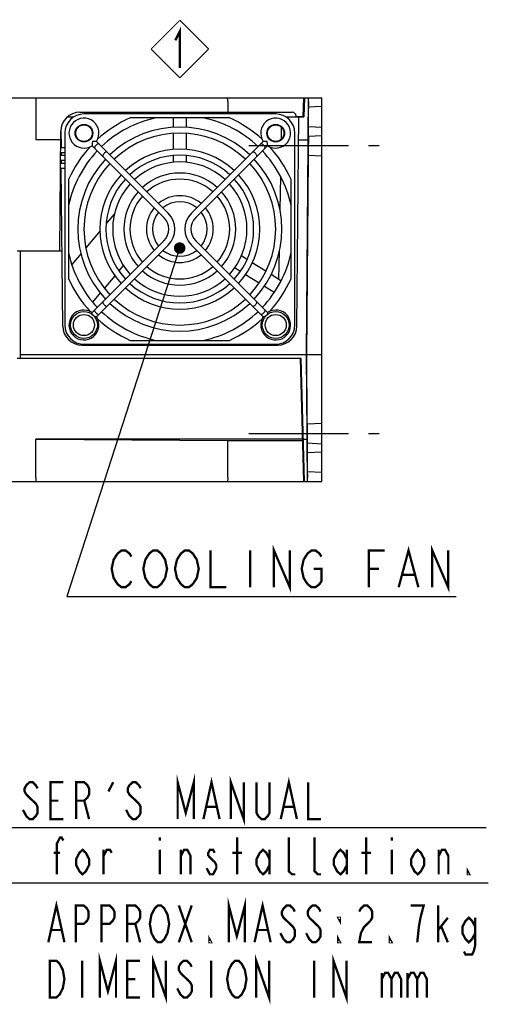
# Model space of a CAD drawing. Header units: millimetres. Extents: x 85 to 1221, y 92 to 821.
# Tile 15 of 35: x 1099 to 1221, y 92 to 349. Entities that reach past the tile are written whole.
import ezdxf

# ---------------------------------------------------------------- set-up
doc = ezdxf.new("R2010")
doc.units = ezdxf.units.MM
doc.header["$LTSCALE"] = 69.3
doc.linetypes.add('CENTER', pattern=[0.6, 0.375, -0.075, 0.075, -0.075])
doc.layers.get('0').update_dxf_attribs({"linetype": 'CONTINUOUS'})
for name, color, linetype in [('ALL_AXIS', 7, 'CONTINUOUS'), ('ALL_FEATURES', 7, 'CONTINUOUS'), ('ALL_NOTE', 7, 'CONTINUOUS')]:
    doc.layers.add(name, color=color, linetype=linetype)

# ---------------------------------------------------------------- blocks, each defined once
blk = doc.blocks.new('REV_BL0', base_point=(1140.64, 341.43))
at = {"color": 7, "linetype": 'CONTINUOUS', "const_width": 0.3}
for points in [[(1140.64, 348.93), (1133.14, 341.43)], [(1140.64, 348.93), (1148.14, 341.43)], [(1140.64, 333.93), (1133.14, 341.43)], [(1140.64, 333.93), (1148.14, 341.43)]]:
    blk.add_lwpolyline(points, dxfattribs=at)
at = {"color": 2, "linetype": 'CONTINUOUS', "const_width": 0.6}
blk.add_lwpolyline([(1139.44, 343.69), (1140.64, 346.09), (1140.64, 336.49)], dxfattribs=at)

msp = doc.modelspace()

# ---------------------------------------------------------------- linework, layer by layer
at = {"color": 2, "linetype": 'CONTINUOUS'}
for p, q in [((1001.9541, 138.5718), (1220.5115, 138.5718)), ((1002.4912, 124.1445), (1221.0486, 124.1445))]:
    msp.add_line(p, q, dxfattribs=at)
at = {"layer": 'ALL_AXIS', "color": 7, "linetype": 'CONTINUOUS'}
for p, q in [((1165.625, 324.5), (1115.625, 324.5)), ((1110.625, 319.5), (1110.625, 269.5)), ((1170.625, 269.5), (1170.625, 319.5)), ((1115.625, 264.5), (1165.625, 264.5))]:
    msp.add_line(p, q, dxfattribs=at)
at = {"layer": 'ALL_AXIS', "color": 7, "linetype": 'CENTER'}
for p, q in [((1158.625, 316.25), (1192.625, 316.25)), ((1158.625, 241.25), (1192.625, 241.25))]:
    msp.add_line(p, q, dxfattribs=at)
at = {"layer": 'ALL_AXIS', "color": 7, "linetype": 'CONTINUOUS'}
for centre, radius in [((1115.625, 319.5), 2.3), ((1165.625, 319.5), 2.3), ((1115.625, 269.5), 3.5), ((1115.625, 269.5), 2.75), ((1165.625, 269.5), 3.5), ((1165.625, 269.5), 2.75)]:
    msp.add_circle(centre, radius, dxfattribs=at)
for centre, radius, start, end in [((1115.625, 319.5), 5, 90, 180), ((1165.625, 319.5), 5, 0, 90), ((1140.625, 294.5), 26.6, 46.730288, 133.269712), ((1140.625, 294.5), 25, 46.82653, 133.17347), ((1140.625, 294.5), 20.85, 47.198736, 132.801264), ((1140.625, 294.5), 19.25, 47.381917, 132.618083), ((1140.625, 294.5), 26.6, 136.722996, 223.277004), ((1140.625, 294.5), 25, 136.841444, 223.158556), ((1140.625, 294.5), 25, 316.841444, 43.158556), ((1140.625, 294.5), 26.6, 316.722996, 43.277004), ((1140.625, 294.5), 20.85, 137.201192, 222.798808), ((1140.625, 294.5), 14.6, 48.143483, 131.856517), ((1140.625, 294.5), 20.85, 317.201192, 42.798808), ((1140.625, 294.5), 19.25, 137.384148, 222.615852), ((1140.625, 294.5), 13, 48.540346, 131.459654), ((1140.625, 294.5), 19.25, 317.384148, 42.615852), ((1140.625, 294.5), 14.6, 138.145923, 221.854077), ((1140.625, 294.5), 13, 138.536619, 221.463381), ((1140.625, 294.5), 8.7, 50.302449, 129.697551), ((1140.625, 294.5), 13, 318.536619, 41.463381), ((1140.625, 294.5), 14.6, 318.145923, 41.854077), ((1140.625, 294.5), 7.1, 51.470478, 128.529522), ((1140.625, 294.5), 8.7, 140.293702, 219.706298), ((1140.625, 294.5), 7.1, 141.470478, 218.529522), ((1140.625, 294.5), 7.1, 321.470478, 38.529522), ((1140.625, 294.5), 8.7, 320.293702, 39.706298), ((1140.625, 294.5), 8.7, 230.302449, 309.697551), ((1140.625, 294.5), 7.1, 231.470478, 308.529522), ((1140.625, 294.5), 14.6, 228.143483, 311.856517), ((1140.625, 294.5), 13, 228.540346, 311.459654), ((1140.625, 294.5), 19.25, 227.381917, 312.618083), ((1140.625, 294.5), 20.85, 227.198736, 312.801264), ((1140.625, 294.5), 26.6, 226.730288, 313.269712), ((1140.625, 294.5), 25, 226.82653, 313.17347), ((1115.625, 269.5), 5, 180, 270), ((1165.625, 269.5), 5, 270, 360)]:
    msp.add_arc(centre, radius, start, end, dxfattribs=at)
at = {"layer": 'ALL_FEATURES', "color": 7, "linetype": 'CONTINUOUS'}
for p, q in [((999.625, 328.75), (1172.925, 328.75)), ((1172.7967, 323.85), (1172.925, 328.75)), ((1172.925, 328.75), (1173.0393, 325.477)), ((1173.125, 328.75), (1172.9941, 323.75)), ((1173.125, 328.75), (1177.625, 328.75)), ((1174.1208, 328.75), (1174.0349, 318.7325)), ((1177.625, 236.4449), (1177.625, 328.75)), ((1103.125, 327.75), (1103.125, 317.75)), ((1153.125, 327.75), (1153.125, 324.95)), ((1174.1661, 326.25), (1174.1443, 326.25)), ((1177.625, 326.4313), (1174.1661, 326.25)), ((1174.1835, 327.75), (1174.1748, 326.7511)), ((1111.3363, 323.75), (1113.0206, 323.75)), ((1114.5816, 324.95), (1169.9423, 324.95)), ((1153.5572, 323.5), (1127.6928, 323.5)), ((1138.875, 323.5), (1138.875, 321.0256)), ((1142.375, 321.0256), (1142.375, 323.5)), ((1168.2294, 323.75), (1172.9941, 323.75)), ((1170.9422, 323.9675), (1170.9442, 323.85)), ((1170.9442, 323.85), (1172.7967, 323.85)), ((1171.1683, 269.2064), (1171.6442, 323.75)), ((1172.625, 323.75), (1172.625, 323.85)), ((1167.0783, 321.0717), (1167.0226, 317.8856)), ((1174.1006, 321.25), (1174.2009, 321.25)), ((1174.2009, 321.25), (1177.625, 321.0706)), ((1109.3091, 288.75), (1109.5817, 319.9936)), ((1109.6337, 320.5423), (1109.6764, 315.65)), ((1138.875, 319.4146), (1138.875, 315.2741)), ((1142.375, 315.2741), (1142.375, 319.4146)), ((1174.1661, 318.75), (1174.1835, 318.75)), ((1174.1835, 318.75), (1177.625, 318.9304)), ((1174.1923, 319.2555), (1174.201, 320.2574)), ((1109.5622, 317.75), (1103.125, 317.75)), ((1110.625, 315.65), (1109.5438, 315.65)), ((1117.7584, 316.2352), (1136.4744, 297.5192)), ((1118.8898, 317.3666), (1137.6058, 298.6506)), ((1162.3602, 317.3666), (1143.6442, 298.6506)), ((1163.4916, 316.2352), (1144.7756, 297.5192)), ((1171.5919, 317.75), (1174.1008, 317.75)), ((1173.625, 261.75), (1174.1009, 316.7587)), ((1110.625, 313.65), (1109.5264, 313.65)), ((1110.625, 314.35), (1109.5325, 314.35)), ((1109.6878, 314.35), (1109.6939, 313.65)), ((1138.875, 313.6575), (1138.875, 311.9123)), ((1142.375, 311.9123), (1142.375, 313.6575)), ((1173.6948, 261.75), (1174.1404, 313.2537)), ((1174.1403, 313.75), (1174.1224, 313.75)), ((1174.1403, 313.75), (1177.625, 313.5674)), ((1109.5089, 311.65), (1110.625, 311.65)), ((1110.625, 312.35), (1109.515, 312.35)), ((1109.7052, 312.35), (1109.7113, 311.65)), ((1109.4976, 310.35), (1110.625, 310.35)), ((1110.0817, 269.2064), (1109.7227, 310.35)), ((1166.8547, 308.2657), (1166.7013, 299.4783)), ((1111.625, 307.4322), (1111.625, 281.5678)), ((1169.625, 281.5678), (1169.625, 307.4322)), ((1109.7934, 302.25), (1109.4269, 302.25)), ((1123.5883, 298.5), (1121.5003, 296.0116)), ((1119.8161, 294.0045), (1116.1591, 289.6463)), ((1117.7584, 272.7648), (1136.4744, 291.4808)), ((1118.8898, 271.6334), (1137.6058, 290.3494)), ((1162.3602, 271.6334), (1143.6442, 290.3494)), ((1163.4916, 272.7648), (1144.7756, 291.4808)), ((1109.9112, 288.75), (1098.1951, 288.75)), ((1099.125, 260.75), (1099.125, 288.75)), ((1114.8745, 288.1153), (1112.5036, 285.2899)), ((1158.1075, 286.598), (1156.664, 287.5)), ((1166.5136, 288.7201), (1166.3862, 281.4249)), ((1124.8139, 283.6256), (1125.9451, 284.9737)), ((1163.0492, 283.5101), (1159.4742, 285.744)), ((1120.9789, 279.0552), (1123.743, 282.3493)), ((1154.948, 284.4451), (1156.3849, 283.5473)), ((1157.7374, 282.7021), (1161.2721, 280.4934)), ((1166.9953, 281.0443), (1164.416, 282.656)), ((1117.9771, 275.4778), (1119.9716, 277.8547)), ((1162.665, 279.6231), (1165.2008, 278.0385)), ((1127.6928, 265.5), (1153.5572, 265.5)), ((1115.0816, 264.25), (1166.1684, 264.25)), ((1172.2871, 260.75), (1098.1951, 260.75)), ((1177.625, 261.75), (1099.125, 261.75)), ((1172.925, 228.75), (1172.0871, 260.75)), ((1173.125, 228.75), (1172.2871, 260.75)), ((1173.8067, 240.7413), (1173.625, 261.75)), ((1173.8462, 244.2463), (1173.6948, 261.75)), ((1173.8462, 243.75), (1177.625, 243.948)), ((1173.8257, 243.75), (1173.8462, 243.75)), ((1172.637, 239.75), (1103.125, 239.75)), ((1103.125, 239.75), (1153.125, 239.4008)), ((1103.125, 229.75), (1103.125, 239.75)), ((1153.125, 239.4008), (1172.6461, 239.4008)), ((1153.125, 229.75), (1153.125, 239.4008)), ((1172.837, 239.75), (1173.8067, 239.75)), ((1173.7382, 238.7675), (1173.8241, 228.75)), ((1173.8894, 238.75), (1173.8694, 238.75)), ((1173.8894, 238.75), (1177.625, 238.5542)), ((1172.7002, 237.75), (1172.8893, 237.75)), ((1173.9068, 236.25), (1173.8039, 236.25)), ((1173.9068, 237.2426), (1173.8982, 238.2445)), ((1173.9068, 236.25), (1177.625, 236.4449)), ((1177.625, 228.75), (1177.625, 236.4388)), ((1172.925, 228.75), (1173.0393, 232.023)), ((1173.8475, 231.25), (1173.8694, 231.25)), ((1177.625, 231.0532), (1173.8694, 231.25)), ((997.625, 228.75), (1172.925, 228.75)), ((1173.125, 228.75), (1177.625, 228.75)), ((1173.8781, 230.7489), (1173.8868, 229.75))]:
    msp.add_line(p, q, dxfattribs=at)
for centre in [(1115.625, 319.5), (1165.625, 319.5)]:
    msp.add_circle(centre, 2.15, dxfattribs=at)
for centre, radius, start, end in [((1114.5816, 319.95), 5, 90, 179.5), ((1115.625, 319.5), 3.9, 326.837004, 303.162996), ((1140.625, 294.5), 31.7528, 114.033978, 132.723917), ((1140.625, 294.5), 29.65, 102.019283, 133.448728), ((1140.625, 294.5), 29.65, 46.551272, 77.980717), ((1140.625, 294.5), 31.7528, 47.276083, 65.966022), ((1165.625, 319.5), 3.9, 236.837004, 213.162996), ((1169.9423, 323.95), 1, 1, 90), ((1140.625, 294.5), 31.7528, 137.276083, 155.966022), ((1140.625, 294.5), 31.7528, 24.033978, 42.723917), ((1140.625, 294.5), 29.65, 136.551272, 167.980717), ((1140.625, 294.5), 29.65, 12.019283, 43.448728), ((1140.625, 294.5), 17.5, 47.627397, 132.372603), ((1140.625, 294.5), 17.5, 137.627397, 222.372603), ((1140.625, 294.5), 17.5, 317.627397, 42.372603), ((1133.4552, 294.5), 5.8698, 315, 45), ((1147.7948, 294.5), 5.8698, 135, 225), ((1133.4552, 294.5), 4.2698, 315, 45), ((1147.7948, 294.5), 4.2698, 135, 225), ((1140.625, 294.5), 29.65, 192.019283, 223.448728), ((1140.625, 294.5), 29.65, 316.551272, 347.980717), ((1140.625, 294.5), 31.7528, 204.033978, 222.700805), ((1140.625, 294.5), 17.5, 227.627397, 312.372603), ((1140.625, 294.5), 31.7528, 317.276083, 335.966022), ((1115.625, 269.5), 3.9, 56.837004, 33.162996), ((1106.184, 271.5637), 11.6366, 3.203526, 5.924511), ((1140.625, 294.5), 29.65, 226.551272, 257.980717), ((1140.625, 294.5), 29.65, 282.019283, 313.448728), ((1165.625, 269.5), 3.9, 146.837004, 123.162996), ((1174.7207, 271.5912), 11.2902, 174.03373, 176.841052), ((1117.7162, 260.4045), 11.2901, 84.033713, 86.841181), ((1140.625, 294.5), 31.7528, 227.299195, 245.966022), ((1140.625, 294.5), 31.7528, 294.033978, 312.723917), ((1163.5613, 260.059), 11.6365, 93.203575, 95.924514), ((1115.0816, 269.25), 5, 180.5, 270), ((1166.1684, 269.25), 5, 270, 359.5), ((1171.4831, 253.25), 1, 1.500386, 38.283781)]:
    msp.add_arc(centre, radius, start, end, dxfattribs=at)
for centre, major_axis, ratio, start_param, end_param in [((1174.1748, 327.75), (0.0087, 1), 0.0087262, -1.57072017, 0.00007616), ((1174.1225, 323.75), (0.0218, 2.5), 0.0087262, 0.00007616, 3.14166881), ((1174.1705, 326.7509), (0.0044, 0.5009), 0.00871026, -3.14105733, -1.57026354), ((1174.1922, 320.2491), (0.0087, 1.0009), 0.00871826, -1.56246231, -0.00038253), ((1174.0438, 318.75), (0.0087, 1), 0.0087262, -4.69485953, -3.14151649), ((1174.1443, 316.25), (0.0218, 2.5), 0.0087262, 0.00007616, 3.14166881), ((1174.1879, 319.2509), (0.0044, 0.5009), 0.00871022, -3.1410573, -1.56154886), ((1174.0921, 316.75), (0.0087, 1), 0.0087262, -1.56199352, 0.00007616), ((1174.136, 313.2495), (0.0044, 0.5005), 0.00871826, -1.56246231, -0.0003832), ((1173.8418, 244.2505), (-0.0044, 0.5005), 0.00871826, -3.14120945, -1.57913034), ((1173.8475, 241.25), (-0.0218, 2.5), 0.0087262, -0.00007616, 3.14151649), ((1173.747, 238.75), (-0.0087, 1), 0.0087262, -0.00007616, 1.55326687), ((1173.7979, 240.75), (-0.0087, 1), 0.0087262, -3.14166881, -1.57959913), ((1173.8938, 238.2491), (-0.0044, 0.5009), 0.00871022, -1.5800438, -0.00053535), ((1173.8257, 233.75), (-0.0218, 2.5), 0.0087262, -0.00007616, 3.14151649), ((1173.898, 237.2509), (-0.0087, 1.0009), 0.00871826, -3.14121012, -1.57913034), ((1173.8737, 230.7491), (-0.0044, 0.5009), 0.00871026, -1.57132911, -0.00053533), ((1173.8781, 229.75), (-0.0087, 1), 0.0087262, -3.14166881, -1.57087249)]:
    msp.add_ellipse(centre, major_axis=major_axis, ratio=ratio, start_param=start_param, end_param=end_param, dxfattribs=at)
for points, knots in [([(1103.026, 328.75), (1103.035, 328.75), (1103.0532, 328.7185), (1103.0666, 328.6651), (1103.0838, 328.5712), (1103.1038, 328.3923), (1103.1207, 328.1138), (1103.125, 327.8779), (1103.125, 327.75)], [0, 0, 0, 0, 0.02676782, 0.08555772, 0.17791755, 0.30118355, 0.6217902, 1, 1, 1, 1]), ([(1153.125, 327.75), (1153.125, 327.8779), (1153.1207, 328.1138), (1153.1038, 328.3923), (1153.0838, 328.5712), (1153.0666, 328.6651), (1153.0532, 328.7185), (1153.035, 328.75), (1153.026, 328.75)], [0, 0, 0, 0, 0.3782098, 0.69881645, 0.82208245, 0.91444228, 0.97323218, 1, 1, 1, 1]), ([(1117.817, 317.308), (1117.817, 317.1856), (1117.8096, 316.8274), (1117.7826, 316.4698), (1117.7584, 316.2352)], [0, 0, 0, 0, 0.34163433, 1, 1, 1, 1]), ([(1118.8898, 317.3666), (1118.8549, 317.363), (1118.4985, 317.3276), (1118.1402, 317.308), (1117.817, 317.308)], [0, 0, 0, 0, 0.09780024, 1, 1, 1, 1]), ([(1118.7754, 316.3496), (1118.7004, 316.2746), (1118.5715, 316.1199), (1118.4222, 315.8756), (1118.3686, 315.6251), (1118.444, 315.5496)], [0, 0, 0, 0, 0.35003477, 0.64765342, 1, 1, 1, 1]), ([(1119.5754, 316.681), (1119.4999, 316.7564), (1119.2494, 316.7028), (1119.0051, 316.5535), (1118.8504, 316.4246), (1118.7754, 316.3496)], [0, 0, 0, 0, 0.35234658, 0.64996523, 1, 1, 1, 1]), ([(1162.4746, 316.3496), (1162.3996, 316.4246), (1162.2449, 316.5535), (1162.0006, 316.7028), (1161.7501, 316.7564), (1161.6746, 316.681)], [0, 0, 0, 0, 0.35003477, 0.64765342, 1, 1, 1, 1]), ([(1163.433, 317.308), (1163.3106, 317.308), (1162.9524, 317.3154), (1162.5948, 317.3424), (1162.3602, 317.3666)], [0, 0, 0, 0, 0.34163537, 1, 1, 1, 1]), ([(1162.806, 315.5496), (1162.8814, 315.6251), (1162.8278, 315.8756), (1162.6785, 316.1199), (1162.5496, 316.2746), (1162.4746, 316.3496)], [0, 0, 0, 0, 0.35234658, 0.64996523, 1, 1, 1, 1]), ([(1163.4916, 316.2352), (1163.488, 316.2701), (1163.4526, 316.6265), (1163.433, 316.9848), (1163.433, 317.308)], [0, 0, 0, 0, 0.09780031, 1, 1, 1, 1]), ([(1120.8967, 314.2283), (1120.8218, 314.1533), (1120.6928, 313.9985), (1120.5436, 313.7543), (1120.4899, 313.5037), (1120.5653, 313.4283)], [0, 0, 0, 0, 0.35003477, 0.64765342, 1, 1, 1, 1]), ([(1121.6967, 314.5597), (1121.6213, 314.6351), (1121.3707, 314.5814), (1121.1265, 314.4322), (1120.9717, 314.3032), (1120.8967, 314.2283)], [0, 0, 0, 0, 0.35234658, 0.64996523, 1, 1, 1, 1]), ([(1160.3533, 314.2283), (1160.2783, 314.3032), (1160.1235, 314.4322), (1159.8793, 314.5814), (1159.6287, 314.6351), (1159.5533, 314.5597)], [0, 0, 0, 0, 0.35003477, 0.64765342, 1, 1, 1, 1]), ([(1160.6847, 313.4283), (1160.7601, 313.5037), (1160.7064, 313.7543), (1160.5572, 313.9985), (1160.4282, 314.1533), (1160.3533, 314.2283)], [0, 0, 0, 0, 0.35234658, 0.64996523, 1, 1, 1, 1]), ([(1120.5653, 275.5717), (1120.4899, 275.4963), (1120.5436, 275.2457), (1120.6928, 275.0015), (1120.8218, 274.8467), (1120.8967, 274.7717)], [0, 0, 0, 0, 0.35234658, 0.64996523, 1, 1, 1, 1]), ([(1120.8967, 274.7717), (1120.9717, 274.6968), (1121.1265, 274.5678), (1121.3707, 274.4186), (1121.6213, 274.3649), (1121.6967, 274.4403)], [0, 0, 0, 0, 0.35003477, 0.64765342, 1, 1, 1, 1]), ([(1159.5533, 274.4403), (1159.6287, 274.3649), (1159.8793, 274.4186), (1160.1235, 274.5678), (1160.2783, 274.6968), (1160.3533, 274.7717)], [0, 0, 0, 0, 0.35234658, 0.64996523, 1, 1, 1, 1]), ([(1160.3533, 274.7717), (1160.4282, 274.8467), (1160.5572, 275.0015), (1160.7064, 275.2457), (1160.7601, 275.4963), (1160.6847, 275.5717)], [0, 0, 0, 0, 0.35003477, 0.64765342, 1, 1, 1, 1]), ([(1118.444, 273.4504), (1118.3686, 273.3749), (1118.4222, 273.1244), (1118.5715, 272.8801), (1118.7004, 272.7254), (1118.7754, 272.6504)], [0, 0, 0, 0, 0.35234658, 0.64996523, 1, 1, 1, 1]), ([(1118.7754, 272.6504), (1118.8504, 272.5754), (1119.0051, 272.4465), (1119.2494, 272.2972), (1119.4999, 272.2436), (1119.5754, 272.319)], [0, 0, 0, 0, 0.35003477, 0.64765342, 1, 1, 1, 1]), ([(1161.6746, 272.319), (1161.7501, 272.2436), (1162.0006, 272.2972), (1162.2449, 272.4465), (1162.3996, 272.5754), (1162.4746, 272.6504)], [0, 0, 0, 0, 0.35234658, 0.64996523, 1, 1, 1, 1]), ([(1162.4746, 272.6504), (1162.5496, 272.7254), (1162.6785, 272.8801), (1162.8278, 273.1244), (1162.8814, 273.3749), (1162.806, 273.4504)], [0, 0, 0, 0, 0.35003477, 0.64765342, 1, 1, 1, 1]), ([(1103.125, 229.75), (1103.125, 229.6221), (1103.1207, 229.3862), (1103.1039, 229.1077), (1103.0838, 228.9288), (1103.0667, 228.8349), (1103.0531, 228.7815), (1103.035, 228.75), (1103.026, 228.75)], [0, 0, 0, 0, 0.3782108, 0.69885281, 0.82203923, 0.91448394, 0.97322381, 1, 1, 1, 1]), ([(1153.125, 229.75), (1153.125, 229.6221), (1153.1207, 229.3862), (1153.1039, 229.1077), (1153.0838, 228.9288), (1153.0667, 228.8349), (1153.0531, 228.7815), (1153.035, 228.75), (1153.026, 228.75)], [0, 0, 0, 0, 0.3782108, 0.69885281, 0.82203923, 0.91448394, 0.97322381, 1, 1, 1, 1])]:
    msp.add_open_spline(points, degree=3, knots=knots, dxfattribs=at)
at = {"layer": 'ALL_NOTE', "color": 2, "linetype": 'CONTINUOUS'}
for p, q in [((1140.1227, 288.1296), (1111.1524, 198.75)), ((1111.1524, 198.75), (1121.8174, 198.75)), ((1121.8174, 198.75), (1212.6334, 198.75))]:
    msp.add_line(p, q, dxfattribs=at)
at = {"layer": 'ALL_NOTE', "color": 2, "linetype": 'CONTINUOUS', "const_width": 1.5}
msp.add_lwpolyline([(1139.8352, 289.5565, 1), (1141.3352, 289.5565, 1)], format="xyb", close=True, dxfattribs=at)
at = {"layer": 'ALL_NOTE', "color": 2, "linetype": 'CONTINUOUS', "const_width": 0.6}
for points in [[(1124.3974, 209.95), (1125.4295, 210.75), (1126.4615, 210.75), (1127.4934, 209.95), (1128.0095, 209.15)], [(1131.6214, 208.35), (1132.6535, 209.95), (1133.6855, 210.75), (1134.7174, 210.75), (1135.7494, 209.95)], [(1139.8774, 208.35), (1140.9095, 209.95), (1141.9414, 210.75), (1142.9734, 210.75), (1144.0055, 209.95), (1144.5214, 209.15), (1145.0375, 208.35), (1145.5534, 205.95), (1145.0375, 203.55), (1144.0055, 201.95)], [(1148.6494, 210.75), (1148.6494, 201.15), (1152.7774, 201.15)], [(1158.9694, 210.75), (1158.9694, 201.15)], [(1165.1615, 201.15), (1165.1615, 210.75), (1169.2895, 201.15), (1169.2895, 210.75)], [(1172.9014, 208.35), (1173.9335, 209.95), (1174.9655, 210.75), (1175.9974, 210.75), (1177.0294, 209.95), (1177.5454, 209.15)], [(1189.9294, 201.15), (1189.9294, 210.75), (1194.0574, 210.75)], [(1197.6695, 201.15), (1200.2494, 210.75), (1202.8294, 201.15)], [(1206.4415, 201.15), (1206.4415, 210.75), (1210.5695, 201.15), (1210.5695, 210.75)], [(1128.0095, 202.75), (1127.4934, 201.95), (1126.4615, 201.15), (1125.4295, 201.15), (1124.3974, 201.95), (1123.8815, 202.75), (1123.3654, 203.55), (1122.8494, 205.95), (1123.3654, 208.35), (1124.3974, 209.95)], [(1132.6535, 201.95), (1131.6214, 203.55), (1131.1055, 205.95), (1131.6214, 208.35)], [(1135.7494, 209.95), (1136.7815, 208.35), (1137.2974, 205.95), (1136.7815, 203.55)], [(1140.9095, 201.95), (1139.8774, 203.55), (1139.3615, 205.95), (1139.8774, 208.35)], [(1173.9335, 201.95), (1172.9014, 203.55), (1172.3855, 205.95), (1172.9014, 208.35)], [(1175.4814, 205.95), (1177.5454, 205.95), (1177.5454, 202.75), (1177.0294, 201.95), (1175.9974, 201.15), (1174.9655, 201.15), (1173.9335, 201.95)], [(1189.9294, 205.95), (1192.5095, 205.95)], [(1136.7815, 203.55), (1135.7494, 201.95), (1134.7174, 201.15), (1133.6855, 201.15), (1132.6535, 201.95)], [(1198.7014, 204.35), (1201.7974, 204.35)], [(1144.0055, 201.95), (1142.9734, 201.15), (1141.9414, 201.15), (1140.9095, 201.95)], [(1140.0636, 140.7275), (1140.0636, 150.3275), (1142.1635, 142.3275), (1144.2636, 150.3275), (1144.2636, 140.7275)], [(1146.7836, 140.7275), (1148.8836, 150.3275), (1150.9835, 140.7275)], [(1153.9236, 140.7275), (1153.9236, 150.3275), (1157.2835, 140.7275), (1157.2835, 150.3275)], [(1166.9436, 140.7275), (1169.0436, 150.3275), (1171.1435, 140.7275)], [(1103.5236, 148.7275), (1103.1035, 149.5275), (1102.2636, 150.3275), (1101.4236, 150.3275), (1100.5835, 149.5275), (1100.1636, 148.7275), (1100.1636, 147.9275), (1100.5835, 147.1275)], [(1110.2436, 140.7275), (1106.8835, 140.7275), (1106.8835, 150.3275), (1110.2436, 150.3275)], [(1113.6036, 140.7275), (1113.6036, 150.3275), (1115.7035, 150.3275), (1116.5436, 149.5275), (1116.9635, 148.7275), (1116.9635, 147.1275), (1116.5436, 146.3275), (1115.7035, 145.5275), (1113.6036, 145.5275)], [(1122.0035, 147.9275), (1123.2635, 150.3275)], [(1130.4036, 148.7275), (1129.9836, 149.5275), (1129.1436, 150.3275), (1128.3035, 150.3275), (1127.4636, 149.5275), (1127.0435, 148.7275), (1127.0435, 147.9275), (1127.4636, 147.1275), (1129.9836, 144.7275)], [(1164.0036, 150.3275), (1164.0036, 142.3275), (1163.5835, 141.5275), (1162.7436, 140.7275), (1161.9036, 140.7275), (1161.0635, 141.5275), (1160.6436, 142.3275), (1160.6436, 150.3275)], [(1174.0836, 150.3275), (1174.0836, 140.7275), (1177.4435, 140.7275)], [(1100.5835, 147.1275), (1103.1035, 144.7275), (1103.5236, 143.9275), (1103.5236, 142.3275), (1103.1035, 141.5275), (1102.2636, 140.7275), (1101.4236, 140.7275), (1100.5835, 141.5275), (1100.1636, 142.3275), (1099.7436, 143.1275)], [(1106.8835, 145.5275), (1108.9836, 145.5275)], [(1115.7035, 145.5275), (1116.9635, 140.7275)], [(1129.9836, 144.7275), (1130.4036, 143.9275), (1130.4036, 142.3275), (1129.9836, 141.5275), (1129.1436, 140.7275), (1128.3035, 140.7275), (1127.4636, 141.5275), (1127.0435, 142.3275), (1126.6236, 143.1275)], [(1147.6236, 143.9275), (1150.1436, 143.9275)], [(1167.7836, 143.9275), (1170.3036, 143.9275)], [(1108.5636, 126.3275), (1108.5636, 134.3275), (1109.4035, 135.9275), (1109.8236, 135.9275), (1110.2436, 135.1275)], [(1135.4436, 135.9275), (1135.4436, 135.1275)], [(1155.6036, 126.3275), (1155.6036, 135.9275)], [(1170.7236, 126.3275), (1169.8835, 126.3275), (1169.0436, 127.1275), (1169.0436, 135.9275)], [(1177.4435, 126.3275), (1176.6036, 126.3275), (1175.7636, 127.1275), (1175.7636, 135.9275)], [(1189.2036, 126.3275), (1189.2036, 135.9275)], [(1195.9236, 135.9275), (1195.9236, 135.1275)], [(1107.7236, 131.9275), (1109.4035, 131.9275)], [(1116.9635, 128.7275), (1116.1236, 127.1275), (1115.2836, 126.3275), (1114.4435, 127.1275), (1113.6036, 128.7275), (1113.6036, 130.3275), (1114.4435, 131.9275), (1115.2836, 132.7275), (1116.1236, 131.9275), (1116.9635, 130.3275), (1116.9635, 128.7275)], [(1120.7435, 126.3275), (1120.7435, 132.7275)], [(1120.7435, 131.1275), (1121.5836, 132.7275), (1122.4236, 132.7275), (1122.8436, 131.9275)], [(1135.4436, 132.7275), (1135.4436, 126.3275)], [(1140.9035, 126.3275), (1140.9035, 132.7275)], [(1140.9035, 131.1275), (1141.7436, 132.7275), (1142.5836, 132.7275), (1143.4235, 131.1275), (1143.4235, 126.3275)], [(1148.0436, 131.1275), (1149.7235, 129.5275), (1150.1436, 128.7275), (1150.1436, 127.9275), (1149.7235, 127.1275), (1149.3036, 126.3275), (1148.4635, 126.3275), (1148.0436, 127.1275), (1147.6236, 127.9275)], [(1149.7235, 131.9275), (1149.3036, 132.7275), (1148.4635, 132.7275), (1148.0436, 131.9275), (1148.0436, 131.1275)], [(1154.3436, 131.9275), (1156.8636, 131.9275)], [(1164.0036, 128.7275), (1163.1636, 127.1275), (1162.3235, 126.3275), (1161.4836, 127.1275), (1160.6436, 128.7275), (1160.6436, 130.3275), (1161.4836, 131.9275), (1162.3235, 132.7275), (1163.1636, 131.9275), (1164.0036, 130.3275)], [(1164.0036, 132.7275), (1164.0036, 126.3275)], [(1184.1636, 128.7275), (1183.3236, 127.1275), (1182.4835, 126.3275), (1181.6436, 127.1275), (1180.8036, 128.7275), (1180.8036, 130.3275), (1181.6436, 131.9275), (1182.4835, 132.7275), (1183.3236, 131.9275), (1184.1636, 130.3275)], [(1184.1636, 132.7275), (1184.1636, 126.3275)], [(1187.9436, 131.9275), (1190.4636, 131.9275)], [(1195.9236, 132.7275), (1195.9236, 126.3275)], [(1204.3236, 128.7275), (1203.4836, 127.1275), (1202.6435, 126.3275), (1201.8036, 127.1275), (1200.9636, 128.7275), (1200.9636, 130.3275), (1201.8036, 131.9275), (1202.6435, 132.7275), (1203.4836, 131.9275), (1204.3236, 130.3275), (1204.3236, 128.7275)], [(1208.1036, 126.3275), (1208.1036, 132.7275)], [(1208.1036, 131.1275), (1208.9435, 132.7275), (1209.7836, 132.7275), (1210.6236, 131.1275), (1210.6236, 126.3275)], [(1216.0836, 126.3275), (1215.6636, 126.3275), (1215.6636, 127.1275), (1216.0836, 126.3275)], [(1106.3418, 108.6164), (1108.4419, 118.2164), (1110.5418, 108.6164)], [(1113.4819, 108.6164), (1113.4819, 118.2164), (1115.5818, 118.2164), (1116.4218, 117.4164), (1116.8418, 116.6164), (1116.8418, 115.0164), (1116.4218, 114.2164), (1115.5818, 113.4164), (1113.4819, 113.4164)], [(1120.2018, 108.6164), (1120.2018, 118.2164), (1122.3019, 118.2164), (1123.1418, 117.4164), (1123.5619, 116.6164), (1123.5619, 115.0164), (1123.1418, 114.2164), (1122.3019, 113.4164), (1120.2018, 113.4164)], [(1126.9218, 108.6164), (1126.9218, 118.2164), (1129.0218, 118.2164), (1129.8619, 117.4164), (1130.2818, 116.6164), (1130.2818, 115.0164), (1129.8619, 114.2164), (1129.0218, 113.4164), (1126.9218, 113.4164)], [(1137.0018, 110.2164), (1136.5818, 109.4164), (1135.7418, 108.6164), (1134.9019, 108.6164), (1134.0618, 109.4164), (1133.6419, 110.2164), (1133.2218, 111.0164), (1132.8018, 113.4164), (1133.2218, 115.8164), (1133.6419, 116.6164), (1134.0618, 117.4164), (1134.9019, 118.2164), (1135.7418, 118.2164), (1136.5818, 117.4164), (1137.0018, 116.6164), (1137.4219, 115.8164), (1137.8418, 113.4164), (1137.4219, 111.0164), (1137.0018, 110.2164)], [(1140.3618, 118.2164), (1143.7219, 108.6164)], [(1140.3618, 108.6164), (1143.7219, 118.2164)], [(1153.3818, 108.6164), (1153.3818, 118.2164), (1155.4818, 110.2164), (1157.5819, 118.2164), (1157.5819, 108.6164)], [(1160.1019, 108.6164), (1162.2018, 118.2164), (1164.3018, 108.6164)], [(1170.6018, 116.6164), (1170.1819, 117.4164), (1169.3418, 118.2164), (1168.5018, 118.2164), (1167.6619, 117.4164), (1167.2418, 116.6164), (1167.2418, 115.8164), (1167.6619, 115.0164), (1170.1819, 112.6164)], [(1177.3218, 116.6164), (1176.9018, 117.4164), (1176.0618, 118.2164), (1175.2219, 118.2164), (1174.3818, 117.4164), (1173.9619, 116.6164), (1173.9619, 115.8164), (1174.3818, 115.0164)], [(1187.4018, 116.6164), (1187.8219, 117.4164), (1188.6618, 118.2164), (1189.5018, 118.2164), (1190.3419, 117.4164), (1190.7618, 116.6164), (1190.7618, 115.0164), (1190.3419, 114.2164)], [(1202.5218, 108.6164), (1202.9419, 112.6164), (1203.3618, 115.0164), (1203.7818, 116.6164), (1204.2019, 118.2164), (1200.8418, 118.2164)], [(1207.9819, 108.6164), (1207.9819, 118.2164)], [(1129.0218, 113.4164), (1130.2818, 108.6164)], [(1170.1819, 112.6164), (1170.6018, 111.8164), (1170.6018, 110.2164), (1170.1819, 109.4164), (1169.3418, 108.6164), (1168.5018, 108.6164), (1167.6619, 109.4164), (1167.2418, 110.2164), (1166.8218, 111.0164)], [(1176.9018, 112.6164), (1177.3218, 111.8164), (1177.3218, 110.2164), (1176.9018, 109.4164), (1176.0618, 108.6164), (1175.2219, 108.6164), (1174.3818, 109.4164), (1173.9619, 110.2164), (1173.5418, 111.0164)], [(1174.3818, 115.0164), (1176.9018, 112.6164)], [(1182.3618, 115.0164), (1182.3618, 114.2164), (1181.9418, 115.0164), (1182.3618, 115.0164)], [(1190.3419, 114.2164), (1188.6618, 112.6164), (1187.8219, 111.0164), (1187.4018, 108.6164), (1190.7618, 108.6164)], [(1207.9819, 111.8164), (1210.5019, 115.0164)], [(1208.8218, 112.6164), (1210.5019, 108.6164)], [(1217.6418, 111.0164), (1216.8019, 109.4164), (1215.9618, 108.6164), (1215.1218, 109.4164), (1214.2819, 111.0164), (1214.2819, 112.6164), (1215.1218, 114.2164), (1215.9618, 115.0164), (1216.8019, 114.2164), (1217.6418, 112.6164)], [(1217.6418, 115.0164), (1217.6418, 107.8164), (1217.2218, 106.2164), (1216.8019, 105.4164), (1215.1218, 105.4164), (1214.7018, 106.2164)], [(1107.1819, 111.8164), (1109.7019, 111.8164)], [(1148.7619, 108.6164), (1148.3418, 108.6164), (1148.3418, 109.4164), (1148.7619, 108.6164)], [(1160.9418, 111.8164), (1163.4618, 111.8164)], [(1182.3618, 108.6164), (1181.9418, 108.6164), (1181.9418, 109.4164), (1182.3618, 108.6164)], [(1195.8018, 108.6164), (1195.3819, 108.6164), (1195.3819, 109.4164), (1195.8018, 108.6164)], [(1119.7819, 94.2164), (1119.7819, 103.8164), (1121.8818, 95.8164), (1123.9818, 103.8164), (1123.9818, 94.2164)], [(1133.6419, 94.2164), (1133.6419, 103.8164), (1137.0018, 94.2164), (1137.0018, 103.8164)], [(1160.5218, 94.2164), (1160.5218, 103.8164), (1163.8819, 94.2164), (1163.8819, 103.8164)], [(1180.6818, 94.2164), (1180.6818, 103.8164), (1184.0419, 94.2164), (1184.0419, 103.8164)], [(1106.7618, 103.8164), (1108.4419, 103.8164), (1109.2818, 103.0164), (1109.7019, 102.2164), (1110.1218, 101.4164), (1110.5418, 99.0164), (1110.1218, 96.6164), (1109.7019, 95.8164), (1109.2818, 95.0164), (1108.4419, 94.2164), (1106.7618, 94.2164), (1106.7618, 103.8164)], [(1115.1618, 103.8164), (1115.1618, 94.2164)], [(1130.2818, 94.2164), (1126.9218, 94.2164), (1126.9218, 103.8164), (1130.2818, 103.8164)], [(1143.7219, 102.2164), (1143.3018, 103.0164), (1142.4619, 103.8164), (1141.6218, 103.8164), (1140.7818, 103.0164), (1140.3618, 102.2164), (1140.3618, 101.4164), (1140.7818, 100.6164)], [(1148.7619, 103.8164), (1148.7619, 94.2164)], [(1157.1618, 95.8164), (1156.7418, 95.0164), (1155.9018, 94.2164), (1155.0619, 94.2164), (1154.2218, 95.0164), (1153.8019, 95.8164), (1153.3818, 96.6164), (1152.9618, 99.0164), (1153.3818, 101.4164), (1153.8019, 102.2164), (1154.2218, 103.0164), (1155.0619, 103.8164), (1155.9018, 103.8164), (1156.7418, 103.0164), (1157.1618, 102.2164), (1157.5819, 101.4164), (1158.0018, 99.0164), (1157.5819, 96.6164), (1157.1618, 95.8164)], [(1175.6418, 103.8164), (1175.6418, 94.2164)], [(1140.7818, 100.6164), (1143.3018, 98.2164), (1143.7219, 97.4164), (1143.7219, 95.8164), (1143.3018, 95.0164), (1142.4619, 94.2164), (1141.6218, 94.2164), (1140.7818, 95.0164), (1140.3618, 95.8164), (1139.9419, 96.6164)], [(1193.2818, 100.6164), (1193.2818, 94.2164)], [(1193.2818, 99.0164), (1194.1219, 100.6164), (1194.9618, 100.6164), (1195.8018, 99.0164), (1195.8018, 94.2164)], [(1195.8018, 99.0164), (1196.6419, 100.6164), (1197.4818, 100.6164), (1198.3218, 99.0164), (1198.3218, 94.2164)], [(1200.0018, 100.6164), (1200.0018, 94.2164)], [(1200.0018, 99.0164), (1200.8418, 100.6164), (1201.6819, 100.6164), (1202.5218, 99.0164), (1202.5218, 94.2164)], [(1202.5218, 99.0164), (1203.3618, 100.6164), (1204.2019, 100.6164), (1205.0418, 99.0164), (1205.0418, 94.2164)], [(1126.9218, 99.0164), (1129.0218, 99.0164)]]:
    msp.add_lwpolyline(points, dxfattribs=at)

# ---------------------------------------------------------------- block references
at = {"color": 2, "linetype": 'CONTINUOUS'}
msp.add_blockref('REV_BL0', (1140.6436, 341.4254), dxfattribs=at)

doc.saveas('drawing.dxf')
